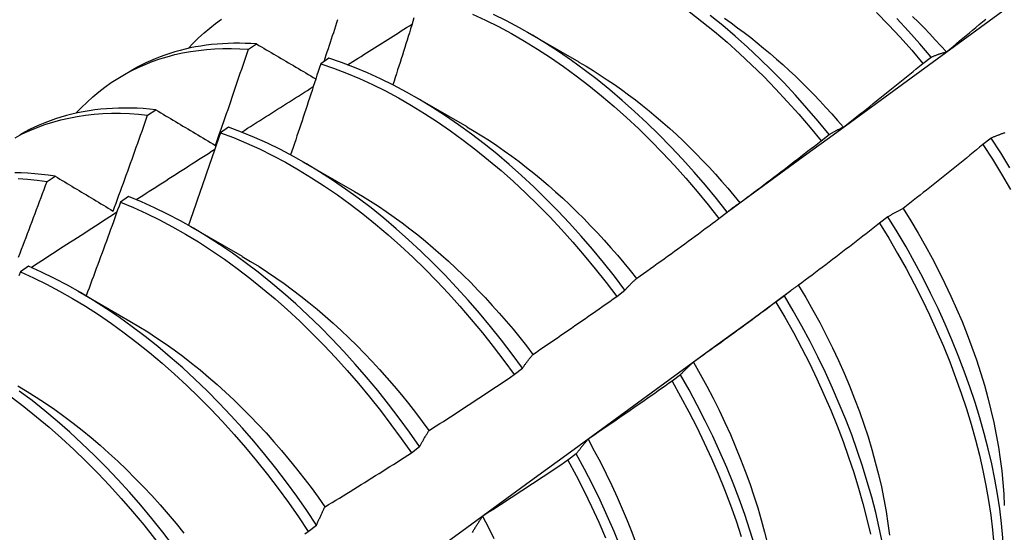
# Model space of a CAD drawing. Header units: inches. Extents: x 7 to 112, y 7 to 76.
# Tile 57 of 61: x 101.359 to 101.665, y 43.298 to 43.457. Entities that reach past the tile are written whole.
import ezdxf

# ---------------------------------------------------------------- set-up
doc = ezdxf.new("R2010")
doc.units = ezdxf.units.IN
doc.header["$MEASUREMENT"] = 0
doc.layers.add('Visible Edges(ANSI)', color=7, linetype='Continuous', lineweight=25)

msp = doc.modelspace()

# ---------------------------------------------------------------- linework, layer by layer
at = {"layer": 'Visible Edges(ANSI)'}
for p, q in [((101.51679, 43.45287), (101.5328, 43.44365)), ((101.43033, 43.44756), (101.43285, 43.44921)), ((101.45524, 43.44476), (101.45273, 43.44304)), ((101.63944, 43.44318), (101.64199, 43.44512)), ((101.3914, 43.43946), (101.39422, 43.44108)), ((101.48199, 43.43278), (101.498, 43.42356)), ((101.39909, 43.42712), (101.40161, 43.42878)), ((101.42419, 43.4234), (101.42168, 43.42167)), ((101.60786, 43.41916), (101.61042, 43.42111)), ((101.66063, 43.41999), (101.65805, 43.41802)), ((101.44719, 43.41269), (101.4632, 43.40347)), ((101.3679, 43.40653), (101.37042, 43.4082)), ((101.39316, 43.40191), (101.39065, 43.40016)), ((101.57621, 43.39507), (101.57877, 43.39702)), ((101.6286, 43.39559), (101.62601, 43.39361)), ((101.41239, 43.3926), (101.4284, 43.38338)), ((101.36215, 43.38026), (101.35964, 43.37851)), ((101.37759, 43.37251), (101.3936, 43.36329)), ((101.5445, 43.37091), (101.54706, 43.37286)), ((101.58603, 43.36351), (101.59847, 43.37271)), ((101.59648, 43.37113), (101.59388, 43.36916)), ((101.5127, 43.34668), (101.51528, 43.34864)), ((101.56428, 43.34664), (101.56167, 43.34466)), ((101.48084, 43.32239), (101.48341, 43.32435)), ((101.53198, 43.32211), (101.52937, 43.32012)), ((101.44889, 43.29804), (101.45147, 43.30001))]:
    msp.add_line(p, q, dxfattribs=at)
at = {"layer": 'Visible Edges(ANSI)', "flags": 128}
for points in [[(101.57921, 43.39739), (101.5873, 43.40331), (101.59539, 43.40922), (101.60348, 43.41512), (101.61157, 43.42103), (101.61965, 43.42693), (101.62773, 43.43282), (101.63581, 43.43871), (101.64388, 43.44459), (101.65195, 43.45047), (101.66001, 43.45635), (101.66807, 43.46222)], [(101.41166, 43.44781), (101.41325, 43.44949), (101.41489, 43.4511), (101.41659, 43.45264), (101.41833, 43.45411), (101.42011, 43.45551), (101.42195, 43.45684)], [(101.4538, 43.44377), (101.45413, 43.44477), (101.45446, 43.44578), (101.45479, 43.44678), (101.45512, 43.44778), (101.45545, 43.44878), (101.45578, 43.44979), (101.45611, 43.45079), (101.45644, 43.45179), (101.45676, 43.4528), (101.45709, 43.4538), (101.45742, 43.4548), (101.45774, 43.45581), (101.45807, 43.45681)], [(101.48166, 43.45731), (101.4813, 43.45616), (101.48095, 43.455), (101.48059, 43.45384), (101.48023, 43.45269), (101.47987, 43.45153), (101.47951, 43.45038), (101.47915, 43.44922), (101.47878, 43.44806), (101.47842, 43.44691), (101.47806, 43.44575), (101.47769, 43.44459), (101.47733, 43.44344), (101.47696, 43.44228), (101.4766, 43.44113), (101.47623, 43.43997), (101.47587, 43.43882), (101.4755, 43.43766), (101.47513, 43.4365)], [(101.49979, 43.45846), (101.50383, 43.4566), (101.50787, 43.45459), (101.51191, 43.45242), (101.51595, 43.45009), (101.51997, 43.44762), (101.52399, 43.445), (101.52799, 43.44223), (101.53196, 43.43933), (101.53591, 43.43629), (101.53982, 43.43312), (101.5437, 43.42982), (101.54753, 43.42639), (101.55132, 43.42285), (101.55506, 43.41919), (101.55875, 43.41542), (101.56238, 43.41154), (101.56594, 43.40756), (101.56944, 43.40349), (101.57286, 43.39932), (101.57621, 43.39507)], [(101.57877, 43.39702), (101.57542, 43.40127), (101.57199, 43.40542), (101.56848, 43.40949), (101.56491, 43.41346), (101.56128, 43.41733), (101.55759, 43.42109), (101.55385, 43.42475), (101.55005, 43.42828), (101.54621, 43.4317), (101.54233, 43.43499), (101.53842, 43.43815), (101.53447, 43.44118), (101.53049, 43.44407), (101.5265, 43.44683), (101.52248, 43.44944), (101.51845, 43.4519), (101.51441, 43.45421), (101.51037, 43.45637), (101.50633, 43.45837)], [(101.56699, 43.45925), (101.57094, 43.4562), (101.57485, 43.45302), (101.57872, 43.44971), (101.58256, 43.44628), (101.58634, 43.44273), (101.59008, 43.43906), (101.59376, 43.43528), (101.59739, 43.4314), (101.60095, 43.42741), (101.60444, 43.42333), (101.60786, 43.41916)], [(101.61042, 43.42111), (101.60699, 43.42527), (101.60349, 43.42934), (101.59993, 43.43332), (101.5963, 43.4372), (101.59261, 43.44096), (101.58887, 43.44462), (101.58508, 43.44817), (101.58124, 43.45159), (101.57736, 43.45489), (101.57345, 43.45806)], [(101.5779, 43.45717), (101.57995, 43.45573), (101.58199, 43.45425), (101.58403, 43.45272), (101.58605, 43.45116), (101.58806, 43.44956), (101.59007, 43.44792), (101.59206, 43.44624), (101.59404, 43.44453), (101.59601, 43.44278), (101.59796, 43.44099), (101.5999, 43.43917), (101.60182, 43.43731), (101.60372, 43.43542), (101.60561, 43.4335), (101.60748, 43.43154), (101.60933, 43.42955), (101.61117, 43.42754), (101.61298, 43.42549), (101.61477, 43.42341)], [(101.6251, 43.45893), (101.62878, 43.45514), (101.6324, 43.45126), (101.63596, 43.44727), (101.63944, 43.44318)], [(101.64199, 43.44512), (101.6385, 43.4492), (101.63494, 43.45318), (101.63131, 43.45706)], [(101.63625, 43.45773), (101.63803, 43.45597), (101.6398, 43.45418), (101.64155, 43.45236), (101.64329, 43.45051), (101.64501, 43.44864), (101.64672, 43.44674)], [(101.64674, 43.44678), (101.64775, 43.44762), (101.64877, 43.44845), (101.64979, 43.44929), (101.6508, 43.45013), (101.65182, 43.45097), (101.65283, 43.45181), (101.65385, 43.45266), (101.65486, 43.4535), (101.65587, 43.45434), (101.65688, 43.45519), (101.65789, 43.45603), (101.6589, 43.45688)], [(101.46108, 43.44272), (101.46191, 43.44325), (101.46274, 43.44377), (101.46357, 43.4443), (101.4644, 43.44483), (101.46524, 43.44535), (101.46607, 43.44588), (101.4669, 43.4464), (101.46773, 43.44693), (101.46856, 43.44745), (101.4694, 43.44798), (101.47023, 43.4485), (101.47106, 43.44903), (101.47189, 43.44956), (101.47273, 43.45008), (101.47356, 43.45061), (101.47439, 43.45113), (101.47522, 43.45165), (101.47606, 43.45218), (101.47689, 43.4527), (101.47772, 43.45323), (101.47855, 43.45375), (101.47939, 43.45428), (101.48022, 43.4548), (101.48105, 43.45533)], [(101.37686, 43.42772), (101.37855, 43.42949), (101.38029, 43.43119), (101.38209, 43.43282), (101.38394, 43.43436), (101.38585, 43.43582), (101.3878, 43.4372), (101.38981, 43.4385), (101.39186, 43.43972), (101.39396, 43.44085), (101.39611, 43.4419), (101.39831, 43.44287), (101.40054, 43.44375), (101.40282, 43.44454), (101.40515, 43.44525), (101.40751, 43.44588), (101.40991, 43.44641), (101.41235, 43.44686), (101.41482, 43.44722), (101.41733, 43.4475), (101.41987, 43.44769), (101.42244, 43.44779), (101.42504, 43.4478), (101.42767, 43.44773), (101.43033, 43.44756)], [(101.43285, 43.44921), (101.43107, 43.44932), (101.4293, 43.44939), (101.42754, 43.44943), (101.42579, 43.44942), (101.42405, 43.44938), (101.42233, 43.44929), (101.42063, 43.44917), (101.41893, 43.449), (101.41726, 43.4488), (101.4156, 43.44856), (101.41395, 43.44827), (101.41232, 43.44795), (101.41071, 43.44759), (101.40912, 43.44719), (101.40754, 43.44676), (101.40598, 43.44628), (101.40444, 43.44576), (101.40292, 43.44521), (101.40142, 43.44462), (101.39994, 43.44398), (101.39848, 43.44331), (101.39704, 43.44261), (101.39562, 43.44186), (101.39422, 43.44108)], [(101.42011, 43.41776), (101.42055, 43.419), (101.42098, 43.42024), (101.42141, 43.42148), (101.42185, 43.42273), (101.42228, 43.42397), (101.42271, 43.42521), (101.42314, 43.42645), (101.42357, 43.42769), (101.424, 43.42893), (101.42443, 43.43017), (101.42485, 43.43141), (101.42528, 43.43266), (101.4257, 43.4339), (101.42613, 43.43514), (101.42655, 43.43638), (101.42697, 43.43762), (101.4274, 43.43887), (101.42782, 43.44011), (101.42824, 43.44135), (101.42866, 43.44259), (101.42908, 43.44384), (101.42949, 43.44508), (101.42991, 43.44632), (101.43033, 43.44756)], [(101.43285, 43.44921), (101.43361, 43.44876), (101.43437, 43.44831), (101.43513, 43.44787), (101.43588, 43.44742), (101.43664, 43.44697), (101.4374, 43.44652), (101.43817, 43.44607), (101.43893, 43.44562), (101.43969, 43.44517), (101.44045, 43.44472), (101.44122, 43.44427), (101.44198, 43.44382), (101.44275, 43.44337), (101.44352, 43.44292), (101.44428, 43.44247), (101.44505, 43.44201), (101.44582, 43.44156), (101.44659, 43.44111), (101.44736, 43.44066), (101.44813, 43.4402), (101.4489, 43.43975), (101.44967, 43.43929), (101.45045, 43.43884), (101.45122, 43.43838)], [(101.54706, 43.37286), (101.54378, 43.37718), (101.54042, 43.38142), (101.53698, 43.38558), (101.53347, 43.38964), (101.5299, 43.3936), (101.52627, 43.39747), (101.52257, 43.40122), (101.51883, 43.40487), (101.51503, 43.4084), (101.51119, 43.4118), (101.5073, 43.41509), (101.50339, 43.41824), (101.49944, 43.42126), (101.49546, 43.42415), (101.49146, 43.42689), (101.48744, 43.42949), (101.48341, 43.43195), (101.47938, 43.43425), (101.47533, 43.4364), (101.47129, 43.43839), (101.46726, 43.44023), (101.46323, 43.4419), (101.45923, 43.44341), (101.45524, 43.44476)], [(101.64199, 43.44512), (101.64218, 43.4452), (101.64238, 43.44528), (101.64257, 43.44536), (101.64276, 43.44544), (101.64295, 43.44551), (101.64315, 43.44559), (101.64334, 43.44566), (101.64354, 43.44574), (101.64373, 43.44581), (101.64393, 43.44588), (101.64413, 43.44595), (101.64432, 43.44602), (101.64452, 43.44609), (101.64472, 43.44616), (101.64492, 43.44623), (101.64512, 43.44629), (101.64532, 43.44636), (101.64552, 43.44642), (101.64572, 43.44648), (101.64592, 43.44654), (101.64613, 43.4466), (101.64633, 43.44666), (101.64653, 43.44672), (101.64674, 43.44678)], [(101.45273, 43.44304), (101.45235, 43.44186), (101.45197, 43.44068), (101.45158, 43.4395), (101.4512, 43.43833), (101.45082, 43.43715), (101.45044, 43.43597), (101.45005, 43.43479), (101.44967, 43.43362), (101.44928, 43.43244), (101.4489, 43.43126), (101.44851, 43.43008), (101.44812, 43.42891), (101.44773, 43.42773), (101.44734, 43.42655), (101.44696, 43.42538), (101.44657, 43.4242), (101.44617, 43.42302), (101.44578, 43.42185), (101.44539, 43.42067), (101.445, 43.41949), (101.4446, 43.41832), (101.44421, 43.41714), (101.44382, 43.41597), (101.44342, 43.41479)], [(101.45273, 43.44304), (101.45672, 43.44168), (101.46073, 43.44016), (101.46475, 43.43847), (101.46879, 43.43662), (101.47283, 43.43462), (101.47687, 43.43246), (101.48091, 43.43014), (101.48494, 43.42768), (101.48895, 43.42507), (101.49295, 43.42231), (101.49693, 43.41942), (101.50087, 43.41638), (101.50479, 43.41322), (101.50867, 43.40993), (101.51251, 43.40651), (101.5163, 43.40297), (101.52004, 43.39932), (101.52373, 43.39555), (101.52736, 43.39168), (101.53093, 43.38771), (101.53443, 43.38364), (101.53786, 43.37948), (101.54122, 43.37523), (101.5445, 43.37091)], [(101.53279, 43.44359), (101.535, 43.44229), (101.53721, 43.44094), (101.53941, 43.43954), (101.5416, 43.4381), (101.54379, 43.4366), (101.54597, 43.43506), (101.54815, 43.43347), (101.55031, 43.43183), (101.55246, 43.43015), (101.5546, 43.42842), (101.55672, 43.42665), (101.55883, 43.42484), (101.56093, 43.42298), (101.56301, 43.42108), (101.56507, 43.41914), (101.56712, 43.41715), (101.56914, 43.41513), (101.57115, 43.41307), (101.57313, 43.41097), (101.5751, 43.40884), (101.57704, 43.40667), (101.57895, 43.40447), (101.58085, 43.40224), (101.58272, 43.39997)], [(101.61477, 43.42342), (101.61581, 43.42423), (101.61684, 43.42505), (101.61788, 43.42586), (101.61891, 43.42668), (101.61995, 43.42749), (101.62098, 43.42831), (101.62201, 43.42913), (101.62304, 43.42995), (101.62407, 43.43077), (101.6251, 43.43159), (101.62613, 43.43241), (101.62716, 43.43323), (101.62819, 43.43406), (101.62921, 43.43488), (101.63024, 43.43571), (101.63127, 43.43653), (101.63229, 43.43736), (101.63331, 43.43819), (101.63434, 43.43902), (101.63536, 43.43985), (101.63638, 43.44068), (101.6374, 43.44151), (101.63842, 43.44235), (101.63944, 43.44318)], [(101.42824, 43.42187), (101.42917, 43.42246), (101.43009, 43.42305), (101.43102, 43.42364), (101.43194, 43.42423), (101.43287, 43.42482), (101.43379, 43.42541), (101.43472, 43.426), (101.43564, 43.42658), (101.43657, 43.42717), (101.43749, 43.42776), (101.43842, 43.42835), (101.43934, 43.42894), (101.44027, 43.42953), (101.44119, 43.43012), (101.44212, 43.4307), (101.44304, 43.43129), (101.44397, 43.43188), (101.4449, 43.43247), (101.44582, 43.43305), (101.44675, 43.43364), (101.44767, 43.43423), (101.4486, 43.43482), (101.44952, 43.4354), (101.45045, 43.43599)], [(101.40161, 43.42878), (101.39966, 43.42898), (101.39772, 43.42914), (101.39579, 43.42925), (101.39387, 43.42932), (101.39197, 43.42934), (101.39009, 43.42931), (101.38822, 43.42924), (101.38637, 43.42912), (101.38453, 43.42895), (101.38271, 43.42874), (101.38091, 43.42848), (101.37913, 43.42818), (101.37737, 43.42783), (101.37563, 43.42743), (101.37391, 43.42699), (101.37221, 43.42651), (101.37053, 43.42597), (101.36887, 43.4254), (101.36724, 43.42477), (101.36563, 43.42411), (101.36404, 43.42339), (101.36247, 43.42264), (101.36093, 43.42183), (101.35942, 43.42099)], [(101.35799, 43.42014), (101.36023, 43.42129), (101.36252, 43.42235), (101.36486, 43.42332), (101.36725, 43.42419), (101.36969, 43.42497), (101.37217, 43.42565), (101.3747, 43.42624), (101.37726, 43.42672), (101.37987, 43.42711), (101.38251, 43.42741), (101.3852, 43.4276), (101.38791, 43.4277), (101.39066, 43.4277), (101.39344, 43.42761), (101.39625, 43.42741), (101.39909, 43.42712)], [(101.38838, 43.3974), (101.38884, 43.39863), (101.38929, 43.39987), (101.38975, 43.40111), (101.3902, 43.40235), (101.39065, 43.40358), (101.3911, 43.40482), (101.39155, 43.40606), (101.392, 43.4073), (101.39245, 43.40853), (101.3929, 43.40977), (101.39335, 43.41101), (101.3938, 43.41225), (101.39424, 43.41349), (101.39469, 43.41473), (101.39513, 43.41597), (101.39557, 43.41721), (101.39602, 43.41844), (101.39646, 43.41968), (101.3969, 43.42092), (101.39734, 43.42216), (101.39778, 43.4234), (101.39822, 43.42464), (101.39865, 43.42588), (101.39909, 43.42712)], [(101.40161, 43.42878), (101.40238, 43.42833), (101.40314, 43.42787), (101.4039, 43.42742), (101.40466, 43.42696), (101.40543, 43.4265), (101.40619, 43.42605), (101.40696, 43.42559), (101.40773, 43.42513), (101.4085, 43.42468), (101.40926, 43.42422), (101.41003, 43.42376), (101.4108, 43.4233), (101.41157, 43.42284), (101.41235, 43.42238), (101.41312, 43.42192), (101.41389, 43.42146), (101.41467, 43.421), (101.41544, 43.42054), (101.41622, 43.42008), (101.417, 43.41962), (101.41777, 43.41915), (101.41855, 43.41869), (101.41933, 43.41823), (101.42011, 43.41776)], [(101.51528, 43.34864), (101.51207, 43.35303), (101.50878, 43.35735), (101.50542, 43.36158), (101.50198, 43.36573), (101.49847, 43.36979), (101.49489, 43.37374), (101.49125, 43.3776), (101.48755, 43.38135), (101.4838, 43.38499), (101.48, 43.38851), (101.47616, 43.39191), (101.47227, 43.39519), (101.46835, 43.39834), (101.4644, 43.40135), (101.46042, 43.40423), (101.45642, 43.40696), (101.45241, 43.40955), (101.44838, 43.412), (101.44434, 43.41429), (101.4403, 43.41643), (101.43625, 43.41842), (101.43222, 43.42024), (101.4282, 43.4219), (101.42419, 43.4234)], [(101.49801, 43.42352), (101.50035, 43.42215), (101.50269, 43.42072), (101.50502, 43.41923), (101.50735, 43.41768), (101.50967, 43.41608), (101.51198, 43.41442), (101.51428, 43.41271), (101.51656, 43.41094), (101.51884, 43.40913), (101.5211, 43.40726), (101.52334, 43.40534), (101.52557, 43.40337), (101.52778, 43.40135), (101.52997, 43.39929), (101.53215, 43.39719), (101.5343, 43.39504), (101.53643, 43.39285), (101.53854, 43.39062), (101.54062, 43.38835), (101.54268, 43.38604), (101.54472, 43.3837), (101.54672, 43.38132), (101.5487, 43.37891), (101.55065, 43.37647)], [(101.61042, 43.42111), (101.61059, 43.42122), (101.61077, 43.42132), (101.61094, 43.42143), (101.61112, 43.42154), (101.6113, 43.42164), (101.61148, 43.42174), (101.61165, 43.42185), (101.61183, 43.42195), (101.61201, 43.42205), (101.61219, 43.42215), (101.61237, 43.42224), (101.61255, 43.42234), (101.61274, 43.42244), (101.61292, 43.42253), (101.6131, 43.42263), (101.61328, 43.42272), (101.61347, 43.42281), (101.61365, 43.4229), (101.61384, 43.42299), (101.61402, 43.42308), (101.61421, 43.42317), (101.6144, 43.42325), (101.61458, 43.42334), (101.61477, 43.42342)], [(101.42168, 43.42167), (101.42127, 43.42048), (101.42087, 43.41928), (101.42046, 43.41808), (101.42005, 43.41689), (101.41964, 43.41569), (101.41923, 43.41449), (101.41882, 43.4133), (101.41841, 43.4121), (101.41799, 43.41091), (101.41758, 43.40971), (101.41717, 43.40851), (101.41675, 43.40732), (101.41633, 43.40612), (101.41592, 43.40493), (101.4155, 43.40373), (101.41508, 43.40254), (101.41467, 43.40134), (101.41425, 43.40015), (101.41383, 43.39895), (101.41341, 43.39776), (101.41299, 43.39656), (101.41256, 43.39537), (101.41214, 43.39418), (101.41172, 43.39298)], [(101.42168, 43.42167), (101.42569, 43.42016), (101.42972, 43.41848), (101.43375, 43.41665), (101.43779, 43.41465), (101.44183, 43.4125), (101.44587, 43.41019), (101.4499, 43.40774), (101.45392, 43.40514), (101.45792, 43.40239), (101.46189, 43.3995), (101.46584, 43.39648), (101.46976, 43.39332), (101.47364, 43.39003), (101.47748, 43.38662), (101.48128, 43.38309), (101.48502, 43.37945), (101.48872, 43.37569), (101.49235, 43.37182), (101.49592, 43.36786), (101.49943, 43.36379), (101.50286, 43.35964), (101.50622, 43.3554), (101.5095, 43.35108), (101.5127, 43.34668)], [(101.66489, 43.42167), (101.66467, 43.42159), (101.66445, 43.42152), (101.66423, 43.42144), (101.66402, 43.42136), (101.6638, 43.42129), (101.66358, 43.42121), (101.66337, 43.42113), (101.66316, 43.42104), (101.66294, 43.42096), (101.66273, 43.42088), (101.66252, 43.42079), (101.6623, 43.42071), (101.66209, 43.42062), (101.66188, 43.42054), (101.66167, 43.42045), (101.66146, 43.42036), (101.66126, 43.42027), (101.66105, 43.42018), (101.66084, 43.42008), (101.66063, 43.41999)], [(101.66641, 43.41076), (101.66357, 43.4154), (101.66063, 43.41999)], [(101.58275, 43.4), (101.58381, 43.40078), (101.58486, 43.40157), (101.58591, 43.40236), (101.58696, 43.40315), (101.58802, 43.40394), (101.58907, 43.40474), (101.59012, 43.40553), (101.59117, 43.40632), (101.59222, 43.40712), (101.59326, 43.40791), (101.59431, 43.40871), (101.59536, 43.40951), (101.5964, 43.41031), (101.59745, 43.41111), (101.59849, 43.41191), (101.59954, 43.41271), (101.60058, 43.41352), (101.60162, 43.41432), (101.60266, 43.41512), (101.60371, 43.41593), (101.60475, 43.41674), (101.60579, 43.41754), (101.60682, 43.41835), (101.60786, 43.41916)], [(101.65805, 43.41802), (101.65703, 43.41718), (101.65601, 43.41635), (101.65498, 43.41551), (101.65396, 43.41468), (101.65294, 43.41384), (101.65191, 43.41301), (101.65089, 43.41218), (101.64986, 43.41135), (101.64884, 43.41052), (101.64781, 43.40969), (101.64678, 43.40886), (101.64575, 43.40804), (101.64472, 43.40721), (101.64369, 43.40639), (101.64266, 43.40556), (101.64163, 43.40474), (101.6406, 43.40392), (101.63957, 43.4031), (101.63854, 43.40228), (101.6375, 43.40146), (101.63647, 43.40064), (101.63543, 43.39982), (101.6344, 43.399), (101.63336, 43.39819)], [(101.65805, 43.41802), (101.66098, 43.41343), (101.66381, 43.40878), (101.66655, 43.40409)], [(101.39553, 43.40094), (101.39655, 43.40159), (101.39757, 43.40224), (101.39858, 43.40289), (101.3996, 43.40355), (101.40062, 43.4042), (101.40164, 43.40485), (101.40265, 43.40551), (101.40367, 43.40616), (101.40469, 43.40681), (101.4057, 43.40746), (101.40672, 43.40811), (101.40774, 43.40877), (101.40876, 43.40942), (101.40977, 43.41007), (101.41079, 43.41072), (101.41181, 43.41137), (101.41283, 43.41202), (101.41384, 43.41268), (101.41486, 43.41333), (101.41588, 43.41398), (101.4169, 43.41463), (101.41792, 43.41528), (101.41893, 43.41593), (101.41995, 43.41658)], [(101.37042, 43.4082), (101.36829, 43.40851), (101.36617, 43.40876), (101.36407, 43.40896), (101.36199, 43.40911), (101.35992, 43.4092), (101.35787, 43.40925)], [(101.37042, 43.4082), (101.37115, 43.40775), (101.37189, 43.40731), (101.37263, 43.40686), (101.37338, 43.40642), (101.37412, 43.40597), (101.37486, 43.40552), (101.37561, 43.40507), (101.37635, 43.40463), (101.3771, 43.40418), (101.37784, 43.40373), (101.37859, 43.40328), (101.37934, 43.40283), (101.38009, 43.40238), (101.38084, 43.40193), (101.38159, 43.40148), (101.38234, 43.40103), (101.38309, 43.40057), (101.38384, 43.40012), (101.3846, 43.39967), (101.38535, 43.39922), (101.38611, 43.39876), (101.38687, 43.39831), (101.38762, 43.39785), (101.38838, 43.3974)], [(101.35892, 43.4075), (101.36188, 43.40729), (101.36488, 43.40696), (101.3679, 43.40653)], [(101.35906, 43.38307), (101.35953, 43.3843), (101.36, 43.38553), (101.36048, 43.38677), (101.36095, 43.388), (101.36141, 43.38923), (101.36188, 43.39047), (101.36235, 43.3917), (101.36282, 43.39294), (101.36328, 43.39417), (101.36375, 43.39541), (101.36421, 43.39664), (101.36468, 43.39788), (101.36514, 43.39911), (101.3656, 43.40035), (101.36606, 43.40158), (101.36652, 43.40282), (101.36698, 43.40406), (101.36744, 43.40529), (101.3679, 43.40653)], [(101.48341, 43.32435), (101.48029, 43.32881), (101.47708, 43.3332), (101.47379, 43.33751), (101.47042, 43.34174), (101.46697, 43.34588), (101.46346, 43.34993), (101.45988, 43.35389), (101.45623, 43.35774), (101.45253, 43.36148), (101.44878, 43.36511), (101.44498, 43.36863), (101.44113, 43.37202), (101.43724, 43.37529), (101.43332, 43.37843), (101.42937, 43.38143), (101.42539, 43.3843), (101.42139, 43.38703), (101.41737, 43.38961), (101.41334, 43.39205), (101.4093, 43.39433), (101.40526, 43.39646), (101.40122, 43.39844), (101.39718, 43.40025), (101.39316, 43.40191)], [(101.46319, 43.40346), (101.46567, 43.40199), (101.46815, 43.40046), (101.47061, 43.39887), (101.47307, 43.39721), (101.47553, 43.39549), (101.47797, 43.39371), (101.4804, 43.39188), (101.48281, 43.38998), (101.48521, 43.38803), (101.4876, 43.38602), (101.48997, 43.38396), (101.49232, 43.38185), (101.49465, 43.37969), (101.49695, 43.37747), (101.49924, 43.37521), (101.5015, 43.37291), (101.50373, 43.37056), (101.50594, 43.36816), (101.50812, 43.36572), (101.51027, 43.36324), (101.51238, 43.36073), (101.51447, 43.35817), (101.51652, 43.35558), (101.51853, 43.35295)], [(101.39065, 43.40016), (101.39022, 43.39895), (101.38978, 43.39774), (101.38935, 43.39653), (101.38891, 43.39531), (101.38848, 43.3941), (101.38804, 43.39289), (101.3876, 43.39168), (101.38716, 43.39047), (101.38672, 43.38926), (101.38628, 43.38804), (101.38584, 43.38683), (101.38539, 43.38562), (101.38495, 43.38441), (101.38451, 43.3832), (101.38406, 43.38199), (101.38362, 43.38078), (101.38317, 43.37957), (101.38273, 43.37836), (101.38228, 43.37715), (101.38183, 43.37594), (101.38138, 43.37473), (101.38093, 43.37352), (101.38048, 43.37231), (101.38003, 43.3711)], [(101.39065, 43.40016), (101.39468, 43.3985), (101.39871, 43.39667), (101.40275, 43.39468), (101.40679, 43.39254), (101.41083, 43.39024), (101.41486, 43.3878), (101.41888, 43.3852), (101.42288, 43.38246), (101.42686, 43.37959), (101.43081, 43.37657), (101.43473, 43.37342), (101.43861, 43.37014), (101.44246, 43.36674), (101.44626, 43.36322), (101.45001, 43.35958), (101.4537, 43.35582), (101.45734, 43.35196), (101.46091, 43.348), (101.46442, 43.34395), (101.46786, 43.3398), (101.47123, 43.33556), (101.47451, 43.33124), (101.47772, 43.32685), (101.48084, 43.32239)], [(101.57877, 43.39702), (101.57893, 43.39716), (101.57909, 43.39729), (101.57925, 43.39743), (101.57942, 43.39756), (101.57958, 43.39769), (101.57974, 43.39782), (101.5799, 43.39795), (101.58007, 43.39808), (101.58023, 43.39821), (101.58039, 43.39834), (101.58056, 43.39846), (101.58072, 43.39859), (101.58089, 43.39871), (101.58106, 43.39883), (101.58122, 43.39895), (101.58139, 43.39907), (101.58156, 43.39919), (101.58173, 43.39931), (101.5819, 43.39943), (101.58207, 43.39954), (101.58224, 43.39966), (101.58241, 43.39977), (101.58258, 43.39988), (101.58275, 43.4)], [(101.36293, 43.37991), (101.36404, 43.38063), (101.36515, 43.38135), (101.36626, 43.38206), (101.36737, 43.38278), (101.36848, 43.3835), (101.36959, 43.38421), (101.3707, 43.38493), (101.37181, 43.38565), (101.37292, 43.38637), (101.37403, 43.38708), (101.37513, 43.3878), (101.37624, 43.38851), (101.37735, 43.38923), (101.37846, 43.38995), (101.37957, 43.39066), (101.38068, 43.39138), (101.38179, 43.39209), (101.3829, 43.39281), (101.38401, 43.39352), (101.38512, 43.39424), (101.38623, 43.39495), (101.38734, 43.39567), (101.38845, 43.39638), (101.38956, 43.3971)], [(101.63336, 43.39819), (101.63315, 43.39809), (101.63295, 43.39799), (101.63274, 43.3979), (101.63254, 43.3978), (101.63234, 43.39769), (101.63213, 43.39759), (101.63193, 43.39749), (101.63173, 43.39739), (101.63153, 43.39728), (101.63133, 43.39718), (101.63113, 43.39707), (101.63093, 43.39696), (101.63074, 43.39685), (101.63054, 43.39674), (101.63034, 43.39663), (101.63015, 43.39652), (101.62995, 43.39641), (101.62976, 43.39629), (101.62956, 43.39618), (101.62937, 43.39606), (101.62918, 43.39594), (101.62898, 43.39583), (101.62879, 43.39571), (101.6286, 43.39559)], [(101.66469, 43.28738), (101.66453, 43.29169), (101.66424, 43.29608), (101.66381, 43.30054), (101.66325, 43.30506), (101.66255, 43.30965), (101.66172, 43.31428), (101.66076, 43.31897), (101.65966, 43.3237), (101.65844, 43.32846), (101.65709, 43.33326), (101.65561, 43.33807), (101.654, 43.34291), (101.65227, 43.34776), (101.65041, 43.35262), (101.64844, 43.35747), (101.64635, 43.36232), (101.64414, 43.36716), (101.64182, 43.37198), (101.63938, 43.37677), (101.63684, 43.38153), (101.6342, 43.38626), (101.63145, 43.39095), (101.6286, 43.39559)], [(101.63332, 43.39818), (101.63567, 43.39439), (101.63795, 43.39056), (101.64015, 43.3867), (101.64227, 43.38282), (101.6443, 43.37891), (101.64625, 43.37498), (101.64811, 43.37103), (101.64988, 43.36708), (101.65156, 43.36312), (101.65314, 43.35916), (101.65463, 43.3552), (101.65602, 43.35125), (101.6573, 43.34732), (101.65849, 43.3434), (101.65957, 43.3395), (101.66055, 43.33563), (101.66142, 43.33179), (101.66219, 43.32798), (101.66286, 43.32421), (101.66343, 43.32049), (101.66389, 43.31681), (101.66424, 43.31318), (101.6645, 43.3096), (101.66465, 43.30609)], [(101.55068, 43.3765), (101.55175, 43.37727), (101.55282, 43.37803), (101.55389, 43.37879), (101.55496, 43.37956), (101.55603, 43.38033), (101.5571, 43.38109), (101.55816, 43.38186), (101.55923, 43.38263), (101.5603, 43.3834), (101.56136, 43.38417), (101.56243, 43.38494), (101.56349, 43.38572), (101.56456, 43.38649), (101.56562, 43.38727), (101.56668, 43.38804), (101.56774, 43.38882), (101.56881, 43.3896), (101.56987, 43.39038), (101.57093, 43.39116), (101.57198, 43.39194), (101.57304, 43.39272), (101.5741, 43.3935), (101.57516, 43.39429), (101.57621, 43.39507)], [(101.62601, 43.39361), (101.62497, 43.3928), (101.62393, 43.39199), (101.62289, 43.39118), (101.62185, 43.39037), (101.62081, 43.38956), (101.61976, 43.38875), (101.61872, 43.38795), (101.61767, 43.38714), (101.61663, 43.38634), (101.61558, 43.38553), (101.61454, 43.38473), (101.61349, 43.38393), (101.61244, 43.38313), (101.61139, 43.38233), (101.61034, 43.38153), (101.6093, 43.38073), (101.60824, 43.37993), (101.60719, 43.37914), (101.60614, 43.37834), (101.60509, 43.37755), (101.60404, 43.37676), (101.60298, 43.37596), (101.60193, 43.37517), (101.60087, 43.37438)], [(101.62601, 43.39361), (101.62885, 43.38897), (101.63159, 43.38428), (101.63423, 43.37955), (101.63676, 43.37478), (101.63919, 43.36999), (101.6415, 43.36517), (101.6437, 43.36033), (101.64578, 43.35548), (101.64775, 43.35062), (101.64959, 43.34577), (101.65131, 43.34092), (101.65291, 43.33608), (101.65438, 43.33127), (101.65573, 43.32648), (101.65694, 43.32171), (101.65802, 43.31699), (101.65898, 43.31231), (101.65979, 43.30767), (101.66048, 43.30309), (101.66103, 43.29857), (101.66145, 43.29412)], [(101.42839, 43.38333), (101.43101, 43.38178), (101.43362, 43.38016), (101.43623, 43.37847), (101.43882, 43.37672), (101.44141, 43.37489), (101.44398, 43.37301), (101.44654, 43.37105), (101.44908, 43.36904), (101.45161, 43.36696), (101.45412, 43.36482), (101.45661, 43.36262), (101.45907, 43.36036), (101.46151, 43.35805), (101.46392, 43.35568), (101.46631, 43.35326), (101.46867, 43.35079), (101.47099, 43.34826), (101.47329, 43.34569), (101.47555, 43.34306), (101.47777, 43.3404), (101.47996, 43.33769), (101.48211, 43.33494), (101.48423, 43.33215), (101.4863, 43.32933)], [(101.45147, 43.30001), (101.44843, 43.30453), (101.4453, 43.30898), (101.44209, 43.31336), (101.43879, 43.31767), (101.43541, 43.3219), (101.43197, 43.32603), (101.42845, 43.33008), (101.42486, 43.33403), (101.42122, 43.33787), (101.41751, 43.34161), (101.41376, 43.34523), (101.40995, 43.34874), (101.4061, 43.35213), (101.40221, 43.35539), (101.39829, 43.35852), (101.39433, 43.36152), (101.39035, 43.36438), (101.38635, 43.36709), (101.38233, 43.36967), (101.3783, 43.3721), (101.37426, 43.37437), (101.37022, 43.37649), (101.36618, 43.37846), (101.36215, 43.38026)], [(101.35964, 43.37851), (101.35918, 43.37729)], [(101.35964, 43.37851), (101.36367, 43.37669), (101.36771, 43.37471), (101.37176, 43.37258), (101.37579, 43.37029), (101.37983, 43.36786), (101.38384, 43.36527), (101.38784, 43.36254), (101.39182, 43.35967), (101.39578, 43.35666), (101.3997, 43.35352), (101.40359, 43.35025), (101.40743, 43.34685), (101.41123, 43.34334), (101.41499, 43.3397), (101.41868, 43.33596), (101.42233, 43.33211), (101.42591, 43.32815), (101.42942, 43.3241), (101.43286, 43.31995), (101.43623, 43.31572), (101.43952, 43.31141), (101.44273, 43.30702), (101.44586, 43.30256), (101.44889, 43.29804)], [(101.54706, 43.37286), (101.54721, 43.37303), (101.54735, 43.37319), (101.5475, 43.37335), (101.54764, 43.37351), (101.54779, 43.37367), (101.54794, 43.37383), (101.54808, 43.37399), (101.54823, 43.37415), (101.54838, 43.3743), (101.54853, 43.37446), (101.54868, 43.37461), (101.54883, 43.37476), (101.54898, 43.37491), (101.54913, 43.37506), (101.54929, 43.37521), (101.54944, 43.37536), (101.54959, 43.37551), (101.54974, 43.37565), (101.5499, 43.3758), (101.55005, 43.37594), (101.55021, 43.37608), (101.55036, 43.37622), (101.55052, 43.37637), (101.55068, 43.3765)], [(101.60087, 43.37438), (101.60068, 43.37426), (101.60049, 43.37414), (101.6003, 43.37401), (101.60012, 43.37388), (101.59993, 43.37376), (101.59974, 43.37363), (101.59956, 43.3735), (101.59937, 43.37337), (101.59919, 43.37323), (101.599, 43.3731), (101.59882, 43.37297), (101.59863, 43.37283), (101.59845, 43.3727), (101.59827, 43.37256), (101.59809, 43.37242), (101.59791, 43.37228), (101.59773, 43.37214), (101.59755, 43.372), (101.59737, 43.37186), (101.59719, 43.37172), (101.59701, 43.37157), (101.59684, 43.37143), (101.59666, 43.37128), (101.59648, 43.37113)], [(101.60084, 43.37436), (101.60313, 43.37054), (101.60533, 43.3667), (101.60745, 43.36282), (101.60948, 43.35892), (101.61143, 43.35501), (101.61328, 43.35107), (101.61504, 43.34713), (101.61671, 43.34318), (101.61828, 43.33922), (101.61976, 43.33527), (101.62114, 43.33133), (101.62242, 43.3274), (101.62361, 43.32348), (101.62469, 43.31958), (101.62568, 43.31571), (101.62656, 43.31187), (101.62735, 43.30806), (101.62803, 43.30429), (101.62861, 43.30057), (101.62908, 43.29689)], [(101.62687, 43.29447), (101.6259, 43.29916), (101.6248, 43.30389), (101.62356, 43.30865), (101.6222, 43.31345), (101.62071, 43.31827), (101.6191, 43.32311), (101.61736, 43.32796), (101.6155, 43.33281), (101.61352, 43.33767), (101.61142, 43.34252), (101.60921, 43.34735), (101.60688, 43.35217), (101.60444, 43.35696), (101.60189, 43.36172), (101.59924, 43.36645), (101.59648, 43.37113)], [(101.51854, 43.35295), (101.51963, 43.35369), (101.52072, 43.35443), (101.5218, 43.35517), (101.52289, 43.35591), (101.52398, 43.35665), (101.52506, 43.35739), (101.52615, 43.35813), (101.52723, 43.35887), (101.52832, 43.35962), (101.5294, 43.36036), (101.53048, 43.36111), (101.53157, 43.36186), (101.53265, 43.36261), (101.53373, 43.36336), (101.53481, 43.36411), (101.53589, 43.36486), (101.53696, 43.36561), (101.53804, 43.36637), (101.53912, 43.36712), (101.5402, 43.36788), (101.54127, 43.36863), (101.54235, 43.36939), (101.54342, 43.37015), (101.5445, 43.37091)], [(101.59388, 43.36916), (101.59283, 43.36837), (101.59177, 43.36758), (101.59071, 43.3668), (101.58965, 43.36601), (101.58859, 43.36523), (101.58753, 43.36445), (101.58647, 43.36367), (101.5854, 43.36289), (101.58434, 43.36211), (101.58328, 43.36133), (101.58221, 43.36055), (101.58115, 43.35978), (101.58008, 43.359), (101.57901, 43.35823), (101.57795, 43.35746), (101.57688, 43.35668), (101.57581, 43.35591), (101.57474, 43.35514), (101.57367, 43.35437), (101.5726, 43.3536), (101.57153, 43.35284), (101.57046, 43.35207), (101.56939, 43.35131), (101.56831, 43.35054)], [(101.59388, 43.36916), (101.59663, 43.36447), (101.59928, 43.35974), (101.60181, 43.35498), (101.60425, 43.35018), (101.60657, 43.34536), (101.60877, 43.34052), (101.61086, 43.33568), (101.61284, 43.33082), (101.61469, 43.32597), (101.61642, 43.32112), (101.61802, 43.31628), (101.6195, 43.31146), (101.62085, 43.30667), (101.62207, 43.3019), (101.62316, 43.29718)], [(101.34974, 43.19169), (101.36109, 43.19989), (101.37243, 43.20809), (101.38376, 43.21629), (101.39508, 43.22448), (101.40638, 43.23268), (101.41768, 43.24087), (101.42897, 43.24907), (101.44025, 43.25726), (101.45152, 43.26544), (101.46278, 43.27363), (101.47403, 43.28182), (101.48527, 43.29), (101.4965, 43.29818), (101.50772, 43.30636), (101.51894, 43.31453), (101.53014, 43.3227), (101.54133, 43.33087), (101.55252, 43.33904), (101.56369, 43.3472), (101.57486, 43.35536), (101.58602, 43.36351)], [(101.39361, 43.36323), (101.39636, 43.36161), (101.39911, 43.35991), (101.40185, 43.35813), (101.40457, 43.35628), (101.40729, 43.35435), (101.40999, 43.35235), (101.41268, 43.35027), (101.41534, 43.34813), (101.41799, 43.34591), (101.42061, 43.34362), (101.42321, 43.34126), (101.42578, 43.33885), (101.42833, 43.33637), (101.43085, 43.33383), (101.43333, 43.33123), (101.43579, 43.32858), (101.43821, 43.32587), (101.44059, 43.32311), (101.44294, 43.32031), (101.44525, 43.31746), (101.44751, 43.31457), (101.44974, 43.31163), (101.45192, 43.30866), (101.45405, 43.30565)], [(101.51528, 43.34864), (101.51541, 43.34883), (101.51554, 43.34902), (101.51567, 43.34921), (101.5158, 43.3494), (101.51593, 43.34959), (101.51606, 43.34978), (101.5162, 43.34996), (101.51633, 43.35015), (101.51647, 43.35033), (101.5166, 43.35051), (101.51674, 43.35069), (101.51687, 43.35087), (101.51701, 43.35105), (101.51715, 43.35123), (101.51728, 43.35141), (101.51742, 43.35158), (101.51756, 43.35176), (101.5177, 43.35193), (101.51784, 43.35211), (101.51798, 43.35228), (101.51812, 43.35245), (101.51826, 43.35262), (101.5184, 43.35279), (101.51854, 43.35295)], [(101.56831, 43.35054), (101.56814, 43.35039), (101.56796, 43.35024), (101.56779, 43.35009), (101.56762, 43.34993), (101.56744, 43.34978), (101.56727, 43.34962), (101.5671, 43.34947), (101.56693, 43.34931), (101.56676, 43.34915), (101.56659, 43.34899), (101.56642, 43.34883), (101.56625, 43.34867), (101.56609, 43.3485), (101.56592, 43.34834), (101.56575, 43.34817), (101.56559, 43.34801), (101.56542, 43.34784), (101.56526, 43.34767), (101.56509, 43.3475), (101.56493, 43.34733), (101.56476, 43.34716), (101.5646, 43.34699), (101.56444, 43.34681), (101.56428, 43.34664)], [(101.5683, 43.35054), (101.57041, 43.34685), (101.57244, 43.34314), (101.57439, 43.3394), (101.57626, 43.33564), (101.57805, 43.33187), (101.57976, 43.32808), (101.58138, 43.32429), (101.58292, 43.32049), (101.58438, 43.3167), (101.58575, 43.31291), (101.58703, 43.30913), (101.58822, 43.30536), (101.58932, 43.30161), (101.59033, 43.29788), (101.59124, 43.29418)], [(101.48634, 43.32934), (101.48745, 43.33005), (101.48855, 43.33077), (101.48966, 43.33148), (101.49076, 43.33219), (101.49186, 43.33291), (101.49297, 43.33362), (101.49407, 43.33434), (101.49517, 43.33506), (101.49627, 43.33578), (101.49737, 43.3365), (101.49847, 43.33722), (101.49957, 43.33794), (101.50067, 43.33866), (101.50176, 43.33938), (101.50286, 43.34011), (101.50396, 43.34084), (101.50505, 43.34156), (101.50615, 43.34229), (101.50724, 43.34302), (101.50834, 43.34375), (101.50943, 43.34448), (101.51052, 43.34521), (101.51161, 43.34594), (101.5127, 43.34668)], [(101.58732, 43.29364), (101.58582, 43.29847), (101.5842, 43.3033), (101.58246, 43.30815), (101.58059, 43.31301), (101.5786, 43.31786), (101.57649, 43.32271), (101.57427, 43.32755), (101.57194, 43.33236), (101.56949, 43.33716), (101.56694, 43.34192), (101.56428, 43.34664)], [(101.56167, 43.34466), (101.5606, 43.3439), (101.55952, 43.34314), (101.55844, 43.34238), (101.55737, 43.34162), (101.55629, 43.34086), (101.55521, 43.34011), (101.55413, 43.33935), (101.55305, 43.3386), (101.55197, 43.33784), (101.55089, 43.33709), (101.5498, 43.33634), (101.54872, 43.33559), (101.54764, 43.33484), (101.54655, 43.33409), (101.54547, 43.33335), (101.54438, 43.3326), (101.5433, 43.33186), (101.54221, 43.33111), (101.54112, 43.33037), (101.54003, 43.32963), (101.53895, 43.32889), (101.53786, 43.32815), (101.53677, 43.32741), (101.53568, 43.32667)], [(101.56167, 43.34466), (101.56432, 43.33993), (101.56687, 43.33517), (101.56931, 43.33038), (101.57163, 43.32556), (101.57385, 43.32072), (101.57594, 43.31587), (101.57792, 43.31102), (101.57978, 43.30616), (101.58152, 43.30131), (101.58313, 43.29648)], [(101.35881, 43.34318), (101.36169, 43.34148), (101.36457, 43.33968), (101.36744, 43.3378), (101.3703, 43.33583), (101.37314, 43.33378), (101.37597, 43.33164), (101.37878, 43.32943), (101.38157, 43.32714), (101.38434, 43.32478), (101.38709, 43.32234), (101.3898, 43.31983), (101.39249, 43.31726), (101.39515, 43.31462), (101.39778, 43.31192), (101.40037, 43.30916), (101.40292, 43.30633), (101.40543, 43.30346), (101.4079, 43.30053), (101.41033, 43.29755)], [(101.41945, 43.27561), (101.4165, 43.28018), (101.41345, 43.2847), (101.41032, 43.28915), (101.40709, 43.29353), (101.40379, 43.29783), (101.40041, 43.30205), (101.39696, 43.30619), (101.39344, 43.31022), (101.38985, 43.31417), (101.3862, 43.318), (101.38249, 43.32173), (101.37873, 43.32535), (101.37493, 43.32885), (101.37108, 43.33223), (101.36718, 43.33549), (101.36326, 43.33861), (101.3593, 43.3416)], [(101.35679, 43.33975), (101.36075, 43.33675), (101.36467, 43.33362), (101.36856, 43.33036), (101.37241, 43.32697), (101.37621, 43.32346), (101.37997, 43.31983), (101.38367, 43.31609), (101.38731, 43.31225), (101.3909, 43.3083), (101.39441, 43.30425), (101.39786, 43.30011), (101.40123, 43.29589), (101.40453, 43.29158), (101.40774, 43.28719), (101.41087, 43.28274), (101.41391, 43.27821), (101.41686, 43.27363)], [(101.48341, 43.32435), (101.48353, 43.32457), (101.48365, 43.32479), (101.48377, 43.32501), (101.48388, 43.32523), (101.484, 43.32544), (101.48412, 43.32566), (101.48424, 43.32587), (101.48436, 43.32609), (101.48448, 43.3263), (101.4846, 43.32651), (101.48472, 43.32672), (101.48484, 43.32693), (101.48497, 43.32713), (101.48509, 43.32734), (101.48521, 43.32755), (101.48534, 43.32775), (101.48546, 43.32795), (101.48558, 43.32815), (101.48571, 43.32836), (101.48583, 43.32856), (101.48596, 43.32875), (101.48609, 43.32895), (101.48621, 43.32915), (101.48634, 43.32934)], [(101.53568, 43.32667), (101.53551, 43.32649), (101.53535, 43.32631), (101.5352, 43.32613), (101.53504, 43.32595), (101.53488, 43.32577), (101.53472, 43.32558), (101.53456, 43.3254), (101.53441, 43.32521), (101.53425, 43.32503), (101.5341, 43.32484), (101.53394, 43.32465), (101.53379, 43.32446), (101.53363, 43.32427), (101.53348, 43.32408), (101.53333, 43.32389), (101.53318, 43.32369), (101.53303, 43.3235), (101.53288, 43.3233), (101.53273, 43.32311), (101.53258, 43.32291), (101.53243, 43.32271), (101.53228, 43.32251), (101.53213, 43.32231), (101.53198, 43.32211)], [(101.53563, 43.32666), (101.53757, 43.3231), (101.53945, 43.31952), (101.54125, 43.31592), (101.54298, 43.31231), (101.54464, 43.30869), (101.54622, 43.30506), (101.54773, 43.30142), (101.54915, 43.29779), (101.5505, 43.29417)], [(101.45408, 43.30568), (101.4552, 43.30636), (101.45632, 43.30705), (101.45744, 43.30774), (101.45856, 43.30842), (101.45968, 43.30911), (101.4608, 43.3098), (101.46192, 43.31049), (101.46304, 43.31118), (101.46416, 43.31188), (101.46527, 43.31257), (101.46639, 43.31326), (101.4675, 43.31396), (101.46862, 43.31466), (101.46973, 43.31535), (101.47084, 43.31605), (101.47196, 43.31675), (101.47307, 43.31745), (101.47418, 43.31815), (101.47529, 43.31886), (101.4764, 43.31956), (101.47751, 43.32027), (101.47862, 43.32097), (101.47973, 43.32168), (101.48084, 43.32239)], [(101.52937, 43.32012), (101.52828, 43.31939), (101.52718, 43.31865), (101.52609, 43.31792), (101.52499, 43.31719), (101.5239, 43.31646), (101.5228, 43.31573), (101.5217, 43.315), (101.52061, 43.31427), (101.51951, 43.31355), (101.51841, 43.31282), (101.51731, 43.31209), (101.51621, 43.31137), (101.51511, 43.31065), (101.51401, 43.30993), (101.51291, 43.30921), (101.5118, 43.30849), (101.5107, 43.30777), (101.5096, 43.30705), (101.50849, 43.30633), (101.50739, 43.30562), (101.50628, 43.3049), (101.50517, 43.30419), (101.50407, 43.30348), (101.50296, 43.30277)], [(101.52937, 43.32012), (101.53192, 43.31536), (101.53437, 43.31057), (101.5367, 43.30575), (101.53892, 43.30092), (101.54102, 43.29607)], [(101.54568, 43.29321), (101.54368, 43.29806), (101.54157, 43.30291), (101.53934, 43.30774), (101.537, 43.31256), (101.53454, 43.31735), (101.53198, 43.32211)], [(101.45147, 43.30001), (101.45158, 43.30025), (101.45168, 43.3005), (101.45179, 43.30075), (101.45189, 43.301), (101.452, 43.30124), (101.4521, 43.30148), (101.45221, 43.30173), (101.45231, 43.30197), (101.45242, 43.30221), (101.45253, 43.30245), (101.45264, 43.30269), (101.45274, 43.30292), (101.45285, 43.30316), (101.45296, 43.30339), (101.45307, 43.30363), (101.45318, 43.30386), (101.45329, 43.30409), (101.4534, 43.30432), (101.45351, 43.30455), (101.45363, 43.30478), (101.45374, 43.30501), (101.45385, 43.30523), (101.45396, 43.30546), (101.45408, 43.30568)], [(101.50296, 43.30277), (101.50281, 43.30256), (101.50267, 43.30235), (101.50252, 43.30215), (101.50238, 43.30194), (101.50223, 43.30173), (101.50209, 43.30152), (101.50194, 43.30131), (101.5018, 43.30109), (101.50166, 43.30088), (101.50152, 43.30066), (101.50138, 43.30045), (101.50124, 43.30023), (101.5011, 43.30001), (101.50096, 43.29979), (101.50082, 43.29957), (101.50068, 43.29935), (101.50054, 43.29913), (101.50041, 43.2989), (101.50027, 43.29868), (101.50013, 43.29845), (101.5, 43.29823), (101.49986, 43.298), (101.49973, 43.29777)], [(101.50293, 43.30275), (101.50472, 43.29933), (101.50645, 43.29589)], [(101.44777, 43.29735), (101.44889, 43.29804)]]:
    msp.add_lwpolyline(points, dxfattribs=at)
at = {"layer": 'Visible Edges(ANSI)'}
msp.add_ellipse((101.67534, 43.42382), major_axis=(-0.125, 0.21651), ratio=0.57735, start_param=2.225447, end_param=7.182696, dxfattribs=at)

doc.saveas('drawing.dxf')
